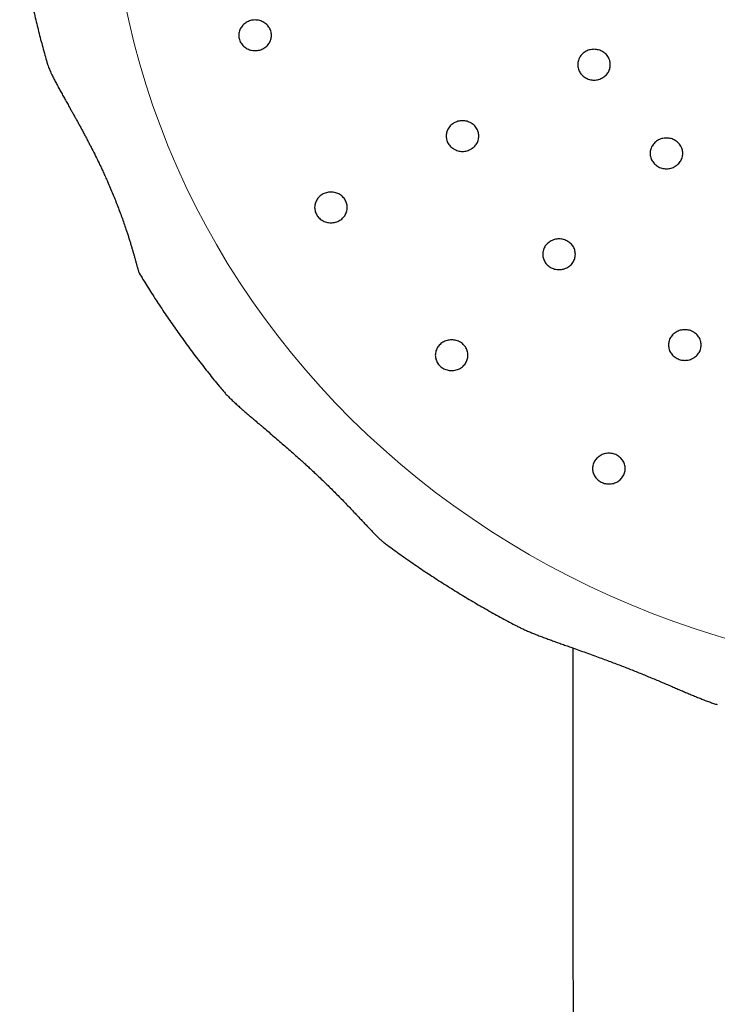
# Model space of a CAD drawing. Header units: millimetres. Extents: x 8 to 495, y 12 to 550.
# Tile 27 of 39: x 243 to 265, y 476 to 506. Entities that reach past the tile are written whole.
import ezdxf

# ---------------------------------------------------------------- set-up
doc = ezdxf.new("R2010")
doc.units = ezdxf.units.MM

msp = doc.modelspace()

# ---------------------------------------------------------------- linework, layer by layer
at = {"color": 7, "linetype": 'Continuous', "lineweight": 30}
msp.add_line((260.283, 486.944), (260.284, 485.101), dxfattribs=at)
at = {"color": 8, "linetype": 'Continuous', "lineweight": 0, "flags": 128}
msp.add_lwpolyline([(246.559, 506.748), (246.697, 506.099), (246.852, 505.453), (247.026, 504.812), (247.217, 504.175), (247.426, 503.543), (247.652, 502.916), (247.896, 502.295), (248.157, 501.68), (248.435, 501.072), (248.73, 500.471), (249.041, 499.878), (249.369, 499.292), (249.713, 498.715), (250.073, 498.146), (250.449, 497.586), (250.841, 497.036), (251.247, 496.495), (251.668, 495.965), (252.105, 495.445), (252.555, 494.936), (253.019, 494.439), (253.497, 493.953), (253.989, 493.479), (254.493, 493.017), (255.011, 492.568), (255.54, 492.131), (256.082, 491.708), (256.635, 491.298), (257.199, 490.902), (257.774, 490.52), (258.36, 490.153), (258.955, 489.799), (259.561, 489.461), (260.175, 489.138), (260.799, 488.829), (261.43, 488.537), (262.07, 488.26), (262.717, 487.998), (263.371, 487.753), (264.032, 487.524), (264.699, 487.311), (265.371, 487.115)], dxfattribs=at)
at = {"color": 7, "linetype": 'Continuous', "lineweight": 30, "flags": 128}
for points in [[(250.555, 506.17), (250.519, 506.169), (250.484, 506.165), (250.448, 506.16), (250.414, 506.151), (250.38, 506.141), (250.347, 506.128), (250.315, 506.113), (250.284, 506.096), (250.255, 506.077), (250.227, 506.055), (250.201, 506.033), (250.177, 506.008), (250.154, 505.982), (250.134, 505.954), (250.116, 505.926), (250.1, 505.896), (250.086, 505.865), (250.075, 505.833), (250.066, 505.8), (250.06, 505.767), (250.056, 505.734), (250.055, 505.7), (250.056, 505.667), (250.06, 505.634), (250.066, 505.601), (250.075, 505.568), (250.086, 505.536), (250.1, 505.505), (250.116, 505.475), (250.134, 505.446), (250.154, 505.419), (250.177, 505.393), (250.201, 505.368), (250.227, 505.345), (250.255, 505.324), (250.284, 505.305), (250.315, 505.288), (250.347, 505.273), (250.38, 505.26), (250.414, 505.25), (250.448, 505.241), (250.484, 505.235), (250.519, 505.232), (250.555, 505.231), (250.59, 505.232), (250.626, 505.235), (250.661, 505.241), (250.696, 505.25), (250.729, 505.26), (250.762, 505.273), (250.794, 505.288), (250.825, 505.305), (250.854, 505.324), (250.882, 505.345), (250.908, 505.368), (250.933, 505.393), (250.955, 505.419), (250.975, 505.446), (250.994, 505.475), (251.01, 505.505), (251.023, 505.536), (251.034, 505.568), (251.043, 505.601), (251.05, 505.634), (251.053, 505.667), (251.055, 505.7), (251.053, 505.734), (251.05, 505.767), (251.043, 505.8), (251.034, 505.833), (251.023, 505.865), (251.01, 505.896), (250.994, 505.926), (250.975, 505.954), (250.955, 505.982), (250.933, 506.008), (250.908, 506.033), (250.882, 506.055), (250.854, 506.077), (250.825, 506.096), (250.794, 506.113), (250.762, 506.128), (250.729, 506.141), (250.696, 506.151), (250.661, 506.16), (250.626, 506.165), (250.59, 506.169), (250.555, 506.17)], [(260.931, 505.271), (260.896, 505.269), (260.86, 505.266), (260.825, 505.26), (260.791, 505.251), (260.757, 505.241), (260.724, 505.228), (260.692, 505.213), (260.661, 505.196), (260.632, 505.177), (260.604, 505.156), (260.578, 505.133), (260.554, 505.108), (260.531, 505.082), (260.511, 505.055), (260.493, 505.026), (260.477, 504.996), (260.463, 504.965), (260.452, 504.933), (260.443, 504.901), (260.437, 504.868), (260.433, 504.834), (260.431, 504.801), (260.433, 504.767), (260.437, 504.734), (260.443, 504.701), (260.452, 504.668), (260.463, 504.636), (260.477, 504.606), (260.493, 504.576), (260.511, 504.547), (260.531, 504.519), (260.554, 504.493), (260.578, 504.468), (260.604, 504.446), (260.632, 504.425), (260.661, 504.405), (260.692, 504.388), (260.724, 504.373), (260.757, 504.36), (260.791, 504.35), (260.825, 504.342), (260.86, 504.336), (260.896, 504.332), (260.931, 504.331), (260.967, 504.332), (261.003, 504.336), (261.038, 504.342), (261.072, 504.35), (261.106, 504.36), (261.139, 504.373), (261.171, 504.388), (261.202, 504.405), (261.231, 504.425), (261.259, 504.446), (261.285, 504.468), (261.309, 504.493), (261.332, 504.519), (261.352, 504.547), (261.37, 504.576), (261.386, 504.606), (261.4, 504.636), (261.411, 504.668), (261.42, 504.701), (261.426, 504.734), (261.43, 504.767), (261.431, 504.801), (261.43, 504.834), (261.426, 504.868), (261.42, 504.901), (261.411, 504.933), (261.4, 504.965), (261.386, 504.996), (261.37, 505.026), (261.352, 505.055), (261.332, 505.082), (261.309, 505.108), (261.285, 505.133), (261.259, 505.156), (261.231, 505.177), (261.202, 505.196), (261.171, 505.213), (261.139, 505.228), (261.106, 505.241), (261.072, 505.251), (261.038, 505.26), (261.003, 505.266), (260.967, 505.269), (260.931, 505.271)], [(256.904, 503.086), (256.869, 503.085), (256.833, 503.081), (256.798, 503.075), (256.764, 503.067), (256.73, 503.056), (256.697, 503.043), (256.665, 503.028), (256.634, 503.011), (256.605, 502.992), (256.577, 502.971), (256.551, 502.948), (256.527, 502.924), (256.504, 502.897), (256.484, 502.87), (256.466, 502.841), (256.45, 502.811), (256.436, 502.78), (256.425, 502.748), (256.416, 502.716), (256.41, 502.683), (256.406, 502.649), (256.404, 502.616), (256.406, 502.582), (256.41, 502.549), (256.416, 502.516), (256.425, 502.484), (256.436, 502.452), (256.45, 502.421), (256.466, 502.391), (256.484, 502.362), (256.504, 502.334), (256.527, 502.308), (256.551, 502.284), (256.577, 502.261), (256.605, 502.24), (256.634, 502.221), (256.665, 502.204), (256.697, 502.189), (256.73, 502.176), (256.764, 502.165), (256.798, 502.157), (256.833, 502.151), (256.869, 502.147), (256.904, 502.146), (256.94, 502.147), (256.976, 502.151), (257.011, 502.157), (257.045, 502.165), (257.079, 502.176), (257.112, 502.189), (257.144, 502.204), (257.175, 502.221), (257.204, 502.24), (257.232, 502.261), (257.258, 502.284), (257.282, 502.308), (257.305, 502.334), (257.325, 502.362), (257.343, 502.391), (257.359, 502.421), (257.373, 502.452), (257.384, 502.484), (257.393, 502.516), (257.399, 502.549), (257.403, 502.582), (257.404, 502.616), (257.403, 502.649), (257.399, 502.683), (257.393, 502.716), (257.384, 502.748), (257.373, 502.78), (257.359, 502.811), (257.343, 502.841), (257.325, 502.87), (257.305, 502.897), (257.282, 502.924), (257.258, 502.948), (257.232, 502.971), (257.204, 502.992), (257.175, 503.011), (257.144, 503.028), (257.112, 503.043), (257.079, 503.056), (257.045, 503.067), (257.011, 503.075), (256.976, 503.081), (256.94, 503.085), (256.904, 503.086)], [(263.148, 502.556), (263.113, 502.554), (263.077, 502.551), (263.042, 502.545), (263.007, 502.537), (262.974, 502.526), (262.941, 502.513), (262.909, 502.498), (262.878, 502.481), (262.849, 502.462), (262.821, 502.441), (262.795, 502.418), (262.77, 502.393), (262.748, 502.367), (262.728, 502.34), (262.71, 502.311), (262.694, 502.281), (262.68, 502.25), (262.669, 502.218), (262.66, 502.186), (262.653, 502.153), (262.65, 502.119), (262.648, 502.086), (262.65, 502.052), (262.653, 502.019), (262.66, 501.986), (262.669, 501.953), (262.68, 501.922), (262.694, 501.891), (262.71, 501.861), (262.728, 501.832), (262.748, 501.804), (262.77, 501.778), (262.795, 501.754), (262.821, 501.731), (262.849, 501.71), (262.878, 501.691), (262.909, 501.673), (262.941, 501.658), (262.974, 501.646), (263.007, 501.635), (263.042, 501.627), (263.077, 501.621), (263.113, 501.617), (263.148, 501.616), (263.184, 501.617), (263.22, 501.621), (263.255, 501.627), (263.289, 501.635), (263.323, 501.646), (263.356, 501.658), (263.388, 501.673), (263.419, 501.691), (263.448, 501.71), (263.476, 501.731), (263.502, 501.754), (263.526, 501.778), (263.549, 501.804), (263.569, 501.832), (263.587, 501.861), (263.603, 501.891), (263.617, 501.922), (263.628, 501.953), (263.637, 501.986), (263.643, 502.019), (263.647, 502.052), (263.648, 502.086), (263.647, 502.119), (263.643, 502.153), (263.637, 502.186), (263.628, 502.218), (263.617, 502.25), (263.603, 502.281), (263.587, 502.311), (263.569, 502.34), (263.549, 502.367), (263.526, 502.393), (263.502, 502.418), (263.476, 502.441), (263.448, 502.462), (263.419, 502.481), (263.388, 502.498), (263.356, 502.513), (263.323, 502.526), (263.289, 502.537), (263.255, 502.545), (263.22, 502.551), (263.184, 502.554), (263.148, 502.556)], [(252.877, 500.901), (252.842, 500.9), (252.806, 500.896), (252.771, 500.89), (252.737, 500.882), (252.703, 500.871), (252.67, 500.859), (252.638, 500.843), (252.607, 500.826), (252.578, 500.807), (252.55, 500.786), (252.524, 500.763), (252.5, 500.739), (252.477, 500.713), (252.457, 500.685), (252.439, 500.656), (252.423, 500.626), (252.409, 500.595), (252.398, 500.563), (252.389, 500.531), (252.383, 500.498), (252.379, 500.465), (252.377, 500.431), (252.379, 500.398), (252.383, 500.364), (252.389, 500.331), (252.398, 500.299), (252.409, 500.267), (252.423, 500.236), (252.439, 500.206), (252.457, 500.177), (252.477, 500.15), (252.5, 500.123), (252.524, 500.099), (252.55, 500.076), (252.578, 500.055), (252.607, 500.036), (252.638, 500.019), (252.67, 500.004), (252.703, 499.991), (252.737, 499.98), (252.771, 499.972), (252.806, 499.966), (252.842, 499.962), (252.877, 499.961), (252.913, 499.962), (252.949, 499.966), (252.984, 499.972), (253.018, 499.98), (253.052, 499.991), (253.085, 500.004), (253.117, 500.019), (253.148, 500.036), (253.177, 500.055), (253.205, 500.076), (253.231, 500.099), (253.255, 500.123), (253.278, 500.15), (253.298, 500.177), (253.316, 500.206), (253.332, 500.236), (253.346, 500.267), (253.357, 500.299), (253.366, 500.331), (253.372, 500.364), (253.376, 500.398), (253.377, 500.431), (253.376, 500.465), (253.372, 500.498), (253.366, 500.531), (253.357, 500.563), (253.346, 500.595), (253.332, 500.626), (253.316, 500.656), (253.298, 500.685), (253.278, 500.713), (253.255, 500.739), (253.231, 500.763), (253.205, 500.786), (253.177, 500.807), (253.148, 500.826), (253.117, 500.843), (253.085, 500.859), (253.052, 500.871), (253.018, 500.882), (252.984, 500.89), (252.949, 500.896), (252.913, 500.9), (252.877, 500.901)], [(259.86, 499.466), (259.825, 499.465), (259.789, 499.461), (259.754, 499.455), (259.719, 499.447), (259.686, 499.436), (259.653, 499.423), (259.621, 499.408), (259.59, 499.391), (259.561, 499.372), (259.533, 499.351), (259.507, 499.328), (259.482, 499.304), (259.46, 499.278), (259.44, 499.25), (259.421, 499.221), (259.406, 499.191), (259.392, 499.16), (259.381, 499.128), (259.372, 499.096), (259.365, 499.063), (259.362, 499.03), (259.36, 498.996), (259.362, 498.963), (259.365, 498.929), (259.372, 498.896), (259.381, 498.864), (259.392, 498.832), (259.406, 498.801), (259.421, 498.771), (259.44, 498.742), (259.46, 498.714), (259.482, 498.688), (259.507, 498.664), (259.533, 498.641), (259.561, 498.62), (259.59, 498.601), (259.621, 498.584), (259.653, 498.569), (259.686, 498.556), (259.719, 498.545), (259.754, 498.537), (259.789, 498.531), (259.825, 498.527), (259.86, 498.526), (259.896, 498.527), (259.931, 498.531), (259.967, 498.537), (260.001, 498.545), (260.035, 498.556), (260.068, 498.569), (260.1, 498.584), (260.131, 498.601), (260.16, 498.62), (260.188, 498.641), (260.214, 498.664), (260.238, 498.688), (260.261, 498.714), (260.281, 498.742), (260.299, 498.771), (260.315, 498.801), (260.329, 498.832), (260.34, 498.864), (260.349, 498.896), (260.355, 498.929), (260.359, 498.963), (260.36, 498.996), (260.359, 499.03), (260.355, 499.063), (260.349, 499.096), (260.34, 499.128), (260.329, 499.16), (260.315, 499.191), (260.299, 499.221), (260.281, 499.25), (260.261, 499.278), (260.238, 499.304), (260.214, 499.328), (260.188, 499.351), (260.16, 499.372), (260.131, 499.391), (260.1, 499.408), (260.068, 499.423), (260.035, 499.436), (260.001, 499.447), (259.967, 499.455), (259.931, 499.461), (259.896, 499.465), (259.86, 499.466)], [(263.713, 496.688), (263.677, 496.687), (263.641, 496.683), (263.606, 496.678), (263.572, 496.669), (263.538, 496.659), (263.505, 496.646), (263.473, 496.631), (263.442, 496.614), (263.413, 496.595), (263.385, 496.573), (263.359, 496.551), (263.335, 496.526), (263.312, 496.5), (263.292, 496.472), (263.274, 496.444), (263.258, 496.414), (263.244, 496.383), (263.233, 496.351), (263.224, 496.318), (263.218, 496.285), (263.214, 496.252), (263.213, 496.218), (263.214, 496.185), (263.218, 496.152), (263.224, 496.119), (263.233, 496.086), (263.244, 496.054), (263.258, 496.023), (263.274, 495.993), (263.292, 495.964), (263.312, 495.937), (263.335, 495.911), (263.359, 495.886), (263.385, 495.863), (263.413, 495.842), (263.442, 495.823), (263.473, 495.806), (263.505, 495.791), (263.538, 495.778), (263.572, 495.768), (263.606, 495.759), (263.641, 495.753), (263.677, 495.75), (263.713, 495.749), (263.748, 495.75), (263.784, 495.753), (263.819, 495.759), (263.853, 495.768), (263.887, 495.778), (263.92, 495.791), (263.952, 495.806), (263.983, 495.823), (264.012, 495.842), (264.04, 495.863), (264.066, 495.886), (264.09, 495.911), (264.113, 495.937), (264.133, 495.964), (264.151, 495.993), (264.167, 496.023), (264.181, 496.054), (264.192, 496.086), (264.201, 496.119), (264.207, 496.152), (264.211, 496.185), (264.213, 496.218), (264.211, 496.252), (264.207, 496.285), (264.201, 496.318), (264.192, 496.351), (264.181, 496.383), (264.167, 496.414), (264.151, 496.444), (264.133, 496.472), (264.113, 496.5), (264.09, 496.526), (264.066, 496.551), (264.04, 496.573), (264.012, 496.595), (263.983, 496.614), (263.952, 496.631), (263.92, 496.646), (263.887, 496.659), (263.853, 496.669), (263.819, 496.678), (263.784, 496.683), (263.748, 496.687), (263.713, 496.688)], [(256.572, 496.376), (256.537, 496.375), (256.501, 496.371), (256.466, 496.365), (256.431, 496.357), (256.398, 496.346), (256.365, 496.334), (256.333, 496.319), (256.302, 496.302), (256.273, 496.282), (256.245, 496.261), (256.219, 496.239), (256.194, 496.214), (256.172, 496.188), (256.152, 496.16), (256.133, 496.131), (256.117, 496.101), (256.104, 496.07), (256.093, 496.039), (256.084, 496.006), (256.077, 495.973), (256.074, 495.94), (256.072, 495.906), (256.074, 495.873), (256.077, 495.839), (256.084, 495.806), (256.093, 495.774), (256.104, 495.742), (256.117, 495.711), (256.133, 495.681), (256.152, 495.652), (256.172, 495.625), (256.194, 495.599), (256.219, 495.574), (256.245, 495.551), (256.273, 495.53), (256.302, 495.511), (256.333, 495.494), (256.365, 495.479), (256.398, 495.466), (256.431, 495.455), (256.466, 495.447), (256.501, 495.441), (256.537, 495.438), (256.572, 495.436), (256.608, 495.438), (256.643, 495.441), (256.679, 495.447), (256.713, 495.455), (256.747, 495.466), (256.78, 495.479), (256.812, 495.494), (256.843, 495.511), (256.872, 495.53), (256.9, 495.551), (256.926, 495.574), (256.95, 495.599), (256.973, 495.625), (256.993, 495.652), (257.011, 495.681), (257.027, 495.711), (257.041, 495.742), (257.052, 495.774), (257.061, 495.806), (257.067, 495.839), (257.071, 495.873), (257.072, 495.906), (257.071, 495.94), (257.067, 495.973), (257.061, 496.006), (257.052, 496.039), (257.041, 496.07), (257.027, 496.101), (257.011, 496.131), (256.993, 496.16), (256.973, 496.188), (256.95, 496.214), (256.926, 496.239), (256.9, 496.261), (256.872, 496.282), (256.843, 496.302), (256.812, 496.319), (256.78, 496.334), (256.747, 496.346), (256.713, 496.357), (256.679, 496.365), (256.643, 496.371), (256.608, 496.375), (256.572, 496.376)], [(261.388, 492.904), (261.352, 492.903), (261.316, 492.899), (261.281, 492.893), (261.247, 492.885), (261.213, 492.874), (261.18, 492.862), (261.148, 492.847), (261.117, 492.83), (261.088, 492.81), (261.06, 492.789), (261.034, 492.766), (261.01, 492.742), (260.987, 492.716), (260.967, 492.688), (260.949, 492.659), (260.933, 492.629), (260.919, 492.598), (260.908, 492.567), (260.899, 492.534), (260.893, 492.501), (260.889, 492.468), (260.888, 492.434), (260.889, 492.401), (260.893, 492.367), (260.899, 492.334), (260.908, 492.302), (260.919, 492.27), (260.933, 492.239), (260.949, 492.209), (260.967, 492.18), (260.987, 492.153), (261.01, 492.127), (261.034, 492.102), (261.06, 492.079), (261.088, 492.058), (261.117, 492.039), (261.148, 492.022), (261.18, 492.007), (261.213, 491.994), (261.247, 491.983), (261.281, 491.975), (261.316, 491.969), (261.352, 491.966), (261.388, 491.964), (261.423, 491.966), (261.459, 491.969), (261.494, 491.975), (261.528, 491.983), (261.562, 491.994), (261.595, 492.007), (261.627, 492.022), (261.658, 492.039), (261.687, 492.058), (261.715, 492.079), (261.741, 492.102), (261.765, 492.127), (261.788, 492.153), (261.808, 492.18), (261.826, 492.209), (261.842, 492.239), (261.856, 492.27), (261.867, 492.302), (261.876, 492.334), (261.882, 492.367), (261.886, 492.401), (261.888, 492.434), (261.886, 492.468), (261.882, 492.501), (261.876, 492.534), (261.867, 492.567), (261.856, 492.598), (261.842, 492.629), (261.826, 492.659), (261.808, 492.688), (261.788, 492.716), (261.765, 492.742), (261.741, 492.766), (261.715, 492.789), (261.687, 492.81), (261.658, 492.83), (261.627, 492.847), (261.595, 492.862), (261.562, 492.874), (261.528, 492.885), (261.494, 492.893), (261.459, 492.899), (261.423, 492.903), (261.388, 492.904)]]:
    msp.add_lwpolyline(points, dxfattribs=at)
at = {"color": 7, "linetype": 'Continuous', "lineweight": 30}
for points, knots in [([(243.345, 508.833), (243.353, 508.775), (243.372, 508.635), (243.404, 508.414), (243.442, 508.171), (243.482, 507.927), (243.524, 507.684), (243.568, 507.441), (243.615, 507.199), (243.663, 506.957), (243.715, 506.716), (243.768, 506.474), (243.823, 506.234), (243.881, 505.994), (243.941, 505.754), (244.003, 505.515), (244.067, 505.276), (244.132, 505.044), (244.176, 504.892), (244.197, 504.819)], [0, 0, 0, 0, 0.042858, 0.102967, 0.163078, 0.22319, 0.283303, 0.343419, 0.403536, 0.463656, 0.523777, 0.583901, 0.644027, 0.704156, 0.764287, 0.82442, 0.884557, 0.944696, 1, 1, 1, 1]), ([(244.198, 504.819), (244.2, 504.81), (244.209, 504.782), (244.227, 504.73), (244.254, 504.663), (244.285, 504.591), (244.317, 504.522), (244.347, 504.459), (244.376, 504.402), (244.405, 504.343), (244.436, 504.283), (244.469, 504.222), (244.502, 504.159), (244.537, 504.095), (244.583, 504.011), (244.642, 503.904), (244.714, 503.775), (244.788, 503.644), (244.857, 503.521), (244.92, 503.407), (244.979, 503.303), (245.037, 503.198), (245.096, 503.092), (245.155, 502.985), (245.213, 502.879), (245.271, 502.772), (245.329, 502.663), (245.387, 502.554), (245.445, 502.444), (245.502, 502.334), (245.577, 502.187), (245.67, 502.002), (245.764, 501.81), (245.841, 501.647), (245.905, 501.509), (245.97, 501.367), (246.014, 501.269), (246.035, 501.22)], [0, 0, 0, 0, 0.01257, 0.036886, 0.061377, 0.086356, 0.111481, 0.128955, 0.146467, 0.164083, 0.181729, 0.199706, 0.217709, 0.235784, 0.253879, 0.28892, 0.324075, 0.359523, 0.395051, 0.422823, 0.450623, 0.478497, 0.506394, 0.534524, 0.562672, 0.59087, 0.619083, 0.648013, 0.676957, 0.705939, 0.734933, 0.793189, 0.851528, 0.886864, 0.922217, 0.961098, 1, 1, 1, 1]), ([(246.035, 501.22), (246.063, 501.156), (246.119, 501.029), (246.199, 500.838), (246.276, 500.648), (246.351, 500.458), (246.422, 500.27), (246.49, 500.082), (246.555, 499.898), (246.609, 499.737), (246.654, 499.6), (246.691, 499.485), (246.726, 499.373), (246.759, 499.262), (246.791, 499.155), (246.822, 499.05), (246.85, 498.949), (246.873, 498.867), (246.891, 498.802), (246.905, 498.752), (246.918, 498.704), (246.931, 498.658), (246.943, 498.615), (246.954, 498.575), (246.965, 498.538), (246.976, 498.501), (246.987, 498.467), (246.996, 498.442), (247.002, 498.427), (247.006, 498.42), (247.008, 498.417), (247.008, 498.416)], [0, 0, 0, 0, 0.054374, 0.108799, 0.163382, 0.218019, 0.273319, 0.328686, 0.384274, 0.439947, 0.47632, 0.512724, 0.549233, 0.585784, 0.622847, 0.659967, 0.697292, 0.7347, 0.755936, 0.777193, 0.798521, 0.819876, 0.841564, 0.863288, 0.885137, 0.907035, 0.93604, 0.965201, 0.980052, 0.99493, 1, 1, 1, 1]), ([(247.008, 498.416), (247.046, 498.354), (247.126, 498.22), (247.252, 498.016), (247.385, 497.804), (247.521, 497.594), (247.658, 497.384), (247.797, 497.176), (247.938, 496.968), (248.081, 496.762), (248.226, 496.557), (248.373, 496.354), (248.521, 496.151), (248.672, 495.95), (248.824, 495.75), (248.979, 495.551), (249.135, 495.353), (249.292, 495.157), (249.438, 494.979), (249.533, 494.866), (249.573, 494.818)], [0, 0, 0, 0, 0.049562, 0.106283, 0.163009, 0.219739, 0.276473, 0.333211, 0.389954, 0.446701, 0.503452, 0.560207, 0.616967, 0.673731, 0.7305, 0.787272, 0.84405, 0.900831, 0.957616, 1, 1, 1, 1]), ([(249.573, 494.818), (249.58, 494.809), (249.599, 494.787), (249.632, 494.749), (249.672, 494.706), (249.715, 494.662), (249.76, 494.616), (249.806, 494.57), (249.854, 494.524), (249.902, 494.479), (249.968, 494.418), (250.052, 494.341), (250.158, 494.247), (250.261, 494.157), (250.362, 494.07), (250.459, 493.987), (250.558, 493.903), (250.65, 493.825), (250.737, 493.751), (250.845, 493.661), (250.98, 493.546), (251.142, 493.408), (251.305, 493.268), (251.469, 493.127), (251.632, 492.984), (251.794, 492.841), (251.936, 492.713), (252.059, 492.602), (252.162, 492.508), (252.264, 492.413), (252.331, 492.35), (252.365, 492.319)], [0, 0, 0, 0, 0.012214, 0.031218, 0.050264, 0.069758, 0.089288, 0.108916, 0.128572, 0.14744, 0.166329, 0.204232, 0.242527, 0.280928, 0.314251, 0.347623, 0.381125, 0.414664, 0.441694, 0.468739, 0.522923, 0.577406, 0.631972, 0.687441, 0.742978, 0.798704, 0.854487, 0.890829, 0.927186, 0.963586, 1, 1, 1, 1]), ([(252.365, 492.319), (252.413, 492.274), (252.508, 492.184), (252.649, 492.048), (252.787, 491.913), (252.924, 491.778), (253.06, 491.642), (253.193, 491.507), (253.324, 491.372), (253.441, 491.25), (253.546, 491.14), (253.639, 491.041), (253.73, 490.945), (253.82, 490.849), (253.907, 490.756), (253.993, 490.664), (254.076, 490.576), (254.145, 490.505), (254.2, 490.448), (254.243, 490.405), (254.284, 490.363), (254.324, 490.324), (254.364, 490.286), (254.402, 490.251), (254.438, 490.219), (254.47, 490.192), (254.489, 490.178), (254.498, 490.172)], [0, 0, 0, 0, 0.054676, 0.109394, 0.164244, 0.219141, 0.274582, 0.330077, 0.385748, 0.441485, 0.48359, 0.525731, 0.567994, 0.610305, 0.653206, 0.696174, 0.739377, 0.782677, 0.806976, 0.831299, 0.855701, 0.880134, 0.904943, 0.929794, 0.954787, 0.979836, 1, 1, 1, 1]), ([(254.498, 490.172), (254.533, 490.145), (254.636, 490.068), (254.81, 489.941), (255.017, 489.792), (255.226, 489.644), (255.437, 489.499), (255.649, 489.355), (255.862, 489.212), (256.076, 489.072), (256.292, 488.933), (256.508, 488.796), (256.727, 488.66), (256.946, 488.527), (257.167, 488.395), (257.389, 488.266), (257.612, 488.138), (257.836, 488.011), (258.061, 487.887), (258.288, 487.765), (258.473, 487.666), (258.583, 487.609), (258.617, 487.592)], [0, 0, 0, 0, 0.02726, 0.079976, 0.132694, 0.185416, 0.238141, 0.290869, 0.3436, 0.396335, 0.449072, 0.501813, 0.554556, 0.607303, 0.660052, 0.712804, 0.765559, 0.818317, 0.871077, 0.92384, 0.976606, 1, 1, 1, 1]), ([(258.617, 487.592), (258.625, 487.588), (258.649, 487.575), (258.693, 487.553), (258.748, 487.527), (258.805, 487.501), (258.883, 487.466), (258.985, 487.423), (259.113, 487.371), (259.245, 487.319), (259.382, 487.268), (259.521, 487.216), (259.663, 487.164), (259.808, 487.112), (259.956, 487.06), (260.105, 487.007), (260.275, 486.946), (260.468, 486.878), (260.683, 486.801), (260.898, 486.724), (261.103, 486.649), (261.296, 486.577), (261.477, 486.509), (261.658, 486.44), (261.778, 486.394), (261.838, 486.371)], [0, 0, 0, 0, 0.00946, 0.030264, 0.051098, 0.07201, 0.092946, 0.135334, 0.177867, 0.220997, 0.264229, 0.307728, 0.351301, 0.395656, 0.440068, 0.484632, 0.52924, 0.592658, 0.656174, 0.719956, 0.783817, 0.837762, 0.891748, 0.945854, 1, 1, 1, 1]), ([(261.838, 486.371), (261.895, 486.348), (262.01, 486.304), (262.18, 486.236), (262.349, 486.168), (262.518, 486.099), (262.686, 486.029), (262.854, 485.96), (263.019, 485.89), (263.176, 485.823), (263.325, 485.76), (263.464, 485.7), (263.602, 485.641), (263.739, 485.583), (263.874, 485.526), (264.007, 485.47), (264.137, 485.416), (264.246, 485.373), (264.333, 485.339), (264.4, 485.314), (264.466, 485.29), (264.531, 485.267), (264.594, 485.246), (264.653, 485.228), (264.69, 485.217), (264.707, 485.213)], [0, 0, 0, 0, 0.0533634, 0.1067618, 0.1602676, 0.2138105, 0.2677872, 0.3218062, 0.3759614, 0.4301668, 0.4773393, 0.5245526, 0.5719029, 0.6193059, 0.6673702, 0.7155087, 0.7639096, 0.8124185, 0.8393818, 0.8663709, 0.8934469, 0.9205564, 0.9480791, 0.9756477, 1, 1, 1, 1]), ([(260.284, 485.101), (260.284, 485.043), (260.284, 484.922), (260.284, 484.736), (260.284, 484.542), (260.284, 484.338), (260.285, 484.125), (260.285, 483.908), (260.285, 483.686), (260.285, 483.461), (260.285, 483.227), (260.285, 482.986), (260.285, 482.736), (260.286, 482.478), (260.286, 482.213), (260.286, 481.939), (260.286, 481.657), (260.286, 481.369), (260.286, 481.074), (260.286, 480.774), (260.287, 480.466), (260.287, 480.148), (260.287, 479.82), (260.287, 479.482), (260.287, 479.136), (260.287, 478.782), (260.288, 478.407), (260.288, 478.012), (260.288, 477.612), (260.288, 477.291), (260.288, 477.105), (260.288, 477.039), (260.288, 477.023), (260.288, 477.007), (260.288, 476.991), (260.288, 476.975), (260.288, 476.631), (260.289, 475.961), (260.289, 474.915), (260.29, 473.823), (260.29, 472.686), (260.29, 471.557), (260.291, 470.436), (260.291, 469.319), (260.291, 468.203), (260.292, 466.803), (260.292, 465.114), (260.292, 463.138), (260.292, 461.152), (260.292, 459.3), (260.292, 457.584), (260.291, 456.005), (260.291, 454.42), (260.291, 452.676), (260.29, 450.777), (260.29, 448.727), (260.289, 446.684), (260.288, 444.648), (260.287, 442.798), (260.286, 441.133), (260.285, 439.653), (260.285, 438.304), (260.284, 437.359), (260.284, 436.895), (260.284, 436.782), (260.284, 436.747), (260.284, 436.712), (260.284, 436.677), (260.284, 436.643), (260.284, 436.518), (260.283, 436.298), (260.283, 435.98), (260.283, 435.653), (260.283, 435.319), (260.283, 434.967), (260.282, 434.598), (260.282, 434.211), (260.282, 433.816), (260.282, 433.411), (260.281, 432.998), (260.281, 432.584), (260.281, 432.17), (260.281, 431.756), (260.281, 431.334), (260.28, 430.905), (260.28, 430.492), (260.28, 430.097), (260.28, 429.721), (260.279, 429.339), (260.279, 428.952), (260.279, 428.558), (260.279, 428.139), (260.279, 427.698), (260.278, 427.242), (260.278, 426.793), (260.278, 426.35), (260.278, 425.914), (260.277, 425.483), (260.277, 425.061), (260.277, 424.647), (260.277, 424.245), (260.276, 423.853), (260.276, 423.472), (260.276, 423.1), (260.276, 422.733), (260.276, 422.373), (260.275, 422.019), (260.275, 421.674), (260.275, 421.337), (260.275, 421.01), (260.275, 420.691), (260.275, 420.481), (260.274, 420.378)], [0, 0, 0, 0, 0.002744, 0.005628, 0.008653, 0.011819, 0.015126, 0.018573, 0.021953, 0.025457, 0.029086, 0.032841, 0.03672, 0.040725, 0.044855, 0.049109, 0.053489, 0.057994, 0.06254, 0.067207, 0.071995, 0.076903, 0.082024, 0.08727, 0.092641, 0.098138, 0.103759, 0.110087, 0.116566, 0.122392, 0.124993, 0.125243, 0.12549, 0.125738, 0.125985, 0.126233, 0.12648, 0.141992, 0.15741, 0.175169, 0.1928, 0.210304, 0.22768, 0.244928, 0.262199, 0.279551, 0.310017, 0.340613, 0.371338, 0.402193, 0.426526, 0.450939, 0.475429, 0.5, 0.531758, 0.563399, 0.594927, 0.626342, 0.657644, 0.680527, 0.703348, 0.726108, 0.742893, 0.747024, 0.747564, 0.748105, 0.748646, 0.749187, 0.749727, 0.750216, 0.754954, 0.759875, 0.764913, 0.770066, 0.775336, 0.781157, 0.787114, 0.793206, 0.799434, 0.805797, 0.812297, 0.818549, 0.824923, 0.831417, 0.838033, 0.84477, 0.850476, 0.856267, 0.862141, 0.868101, 0.874144, 0.880299, 0.887454, 0.894481, 0.90138, 0.90815, 0.91491, 0.921537, 0.928031, 0.934391, 0.940618, 0.946603, 0.952458, 0.958185, 0.963782, 0.969361, 0.974804, 0.980113, 0.985287, 0.990327, 0.995231, 1, 1, 1, 1])]:
    msp.add_open_spline(points, degree=3, knots=knots, dxfattribs=at)

doc.saveas('drawing.dxf')
